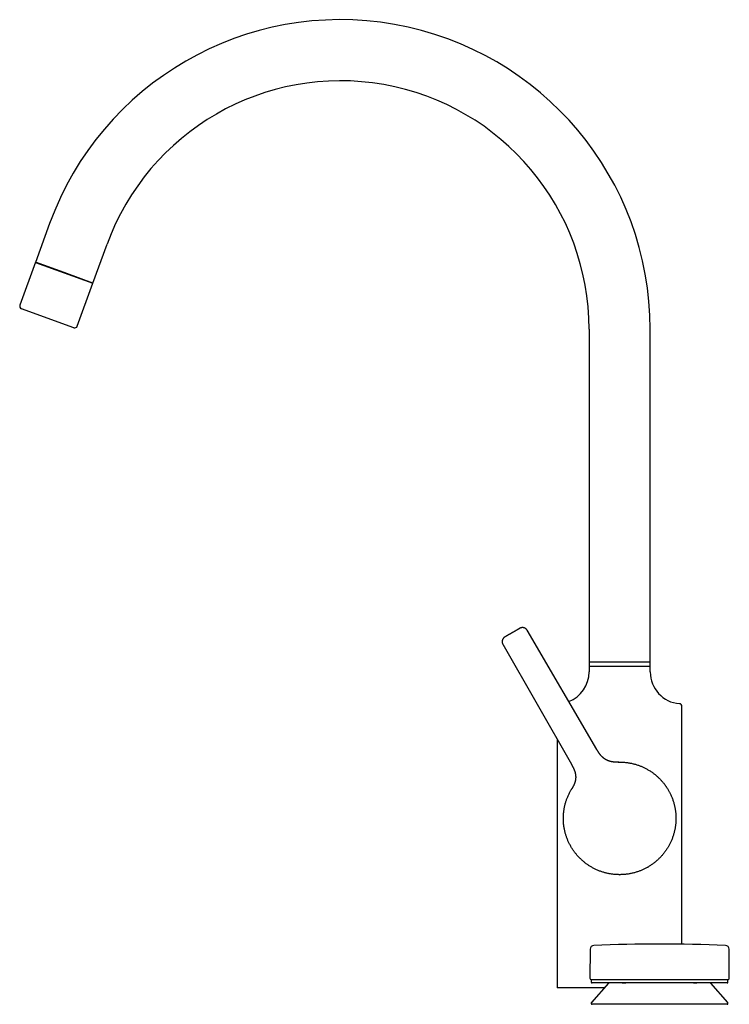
# Model space of a CAD drawing. Header units: millimetres. Extents: x 8 to 991, y 12 to 946.
# Tile 2 of 8: x 27 to 292, y 579 to 946. Entities that reach past the tile are written whole.
import ezdxf

# ---------------------------------------------------------------- set-up
doc = ezdxf.new("R2010")
doc.units = ezdxf.units.MM

msp = doc.modelspace()

# ---------------------------------------------------------------- linework, layer by layer
at = {"color": 7, "linetype": 'Continuous', "lineweight": 30}
for p, q in [((38.44, 870.14), (33.15, 855.6)), ((54.57, 847.8), (59.86, 862.34)), ((33.17, 855.68), (27.33, 839.63)), ((33.15, 855.6), (54.57, 847.8)), ((43.89, 851.78), (33.17, 855.68)), ((54.6, 847.88), (43.89, 851.78)), ((48.76, 831.83), (54.6, 847.88)), ((47.47, 831.23), (27.93, 838.34)), ((239.64, 830.64), (239.64, 705.03)), ((262.44, 705.03), (262.44, 830.64)), ((242.52, 673.92), (216.54, 718.38)), ((207.49, 713.16), (233.05, 668.45)), ((239.64, 706.48), (239.64, 702.83)), ((262.44, 702.83), (262.44, 706.48)), ((239.64, 705.03), (251.04, 705.03)), ((251.04, 705.03), (262.44, 705.03)), ((274.29, 601.27), (274.29, 690.01)), ((227.79, 677.64), (227.79, 584.97)), ((250.52, 669.22), (250.67, 669.22)), ((250.69, 669.22), (250.87, 669.22)), ((232.98, 658.93), (233.07, 659.09)), ((233.04, 659.03), (233.11, 659.15)), ((232.1, 639.15), (232.07, 639.23)), ((250.78, 627.23), (251.04, 627.22)), ((251.04, 627.22), (251.14, 627.23)), ((240.04, 599.46), (239.95, 588.63)), ((291.94, 588.63), (291.86, 599.46)), ((240.45, 588.13), (240.45, 587.13)), ((240.45, 588.13), (291.45, 588.13)), ((291.45, 587.13), (291.45, 588.13)), ((246.9, 586.72), (240.52, 579.6)), ((291.15, 586.83), (240.75, 586.83)), ((291.37, 579.6), (285, 586.72)), ((240.45, 579.4), (240.45, 579.17)), ((248.13, 578.87), (240.75, 578.87)), ((291.15, 578.87), (248.13, 578.87)), ((291.45, 579.17), (291.45, 579.4))]:
    msp.add_line(p, q, dxfattribs=at)
at = {"color": 7, "linetype": 'Continuous', "lineweight": 30, "flags": 128}
for points in [[(268.04, 660.56), (268.07, 660.52), (268.37, 660.09)], [(261.5, 630.01), (261.54, 630.04), (261.83, 630.2)]]:
    msp.add_lwpolyline(points, dxfattribs=at)
at = {"color": 7, "linetype": 'Continuous', "lineweight": 30}
for centre, radius, start, end in [((146.96, 830.64), 115.49, 0, 160), ((146.96, 830.64), 92.69, 0, 160), ((28.27, 839.28), 1, 160, 250), ((47.82, 832.17), 1, 250, 340), ((227.79, 702.83), 11.85, 291.2373, 360), ((274.29, 702.83), 11.85, 180, 265.5367), ((273.29, 690.01), 1, 0, 85.5367), ((241.44, 599.45), 1.4, 92.2163, 179.5562), ((265.95, -33.89), 635.21, 87.78371, 92.21629), ((290.46, 599.45), 1.4, 0.4438, 87.7837), ((240.45, 588.62), 0.5, 179.5562, 270), ((291.44, 588.62), 0.5, 270, 0.4438), ((240.75, 587.13), 0.3, 180, 270), ((247.12, 586.52), 0.3, 90, 138.1897), ((284.78, 586.52), 0.3, 41.8103, 90), ((291.15, 587.13), 0.3, 270, 0), ((240.75, 579.4), 0.3, 138.1897, 180), ((240.75, 579.17), 0.3, 180, 270), ((291.15, 579.17), 0.3, 270, 0), ((291.15, 579.4), 0.3, 0, 41.8103)]:
    msp.add_arc(centre, radius, start, end, dxfattribs=at)
for points, knots in [([(210.99, 717.47), (210.93, 717.44), (210.81, 717.37), (210.63, 717.27), (210.45, 717.16), (210.27, 717.06), (210.09, 716.96), (209.92, 716.86), (209.76, 716.76), (209.59, 716.67), (209.44, 716.58), (209.29, 716.5), (209.16, 716.42), (209.02, 716.34), (208.9, 716.27), (208.79, 716.21), (208.68, 716.15), (208.59, 716.09), (208.51, 716.04), (208.43, 716), (208.37, 715.96), (208.31, 715.93), (208.27, 715.91), (208.24, 715.89), (208.23, 715.88), (208.23, 715.88), (208.22, 715.88)], [0, 0, 0, 0, 0.041388, 0.082948, 0.124865, 0.166533, 0.208179, 0.249975, 0.292484, 0.334421, 0.375959, 0.417279, 0.45856, 0.499986, 0.54147, 0.582788, 0.624121, 0.665651, 0.707557, 0.750013, 0.79252, 0.834455, 0.875991, 0.917305, 0.958581, 1, 1, 1, 1]), ([(213.81, 719.11), (213.81, 719.1), (213.81, 719.1), (213.79, 719.09), (213.76, 719.07), (213.71, 719.05), (213.66, 719.02), (213.59, 718.98), (213.51, 718.93), (213.43, 718.88), (213.33, 718.83), (213.22, 718.76), (213.1, 718.7), (212.98, 718.62), (212.84, 718.55), (212.7, 718.46), (212.55, 718.38), (212.39, 718.29), (212.23, 718.19), (212.06, 718.09), (211.89, 717.99), (211.71, 717.89), (211.53, 717.79), (211.35, 717.68), (211.17, 717.58), (211.05, 717.51), (210.99, 717.47)], [0, 0, 0, 0, 0.0414, 0.082958, 0.124861, 0.166534, 0.20819, 0.250001, 0.291904, 0.333561, 0.375147, 0.417147, 0.458712, 0.500031, 0.541437, 0.582994, 0.624893, 0.666553, 0.708197, 0.749996, 0.79249, 0.834415, 0.875946, 0.917264, 0.958554, 1, 1, 1, 1]), ([(216.54, 718.38), (216.51, 718.43), (216.46, 718.52), (216.37, 718.64), (216.27, 718.75), (216.16, 718.85), (216.06, 718.94), (215.95, 719.02), (215.85, 719.08), (215.75, 719.14), (215.65, 719.19), (215.55, 719.23), (215.46, 719.27), (215.37, 719.3), (215.28, 719.32), (215.18, 719.34), (215.07, 719.36), (214.95, 719.37), (214.81, 719.38), (214.67, 719.37), (214.54, 719.36), (214.41, 719.33), (214.3, 719.31), (214.2, 719.28), (214.12, 719.25), (214.06, 719.23), (214.03, 719.21), (213.99, 719.2), (213.94, 719.17), (213.88, 719.14), (213.84, 719.12), (213.81, 719.11)], [0, 0, 0, 0, 0.0507888, 0.1002752, 0.1481402, 0.1940915, 0.2378684, 0.2792451, 0.3180314, 0.3540719, 0.3917417, 0.4255295, 0.4557225, 0.4856136, 0.5159515, 0.5467019, 0.5778278, 0.6219542, 0.666621, 0.7116228, 0.7550046, 0.7959651, 0.8320151, 0.8659812, 0.8982279, 0.9105039, 0.9225597, 0.9348359, 0.9514225, 0.9732115, 1, 1, 1, 1]), ([(208.22, 715.88), (208.21, 715.87), (208.17, 715.85), (208.13, 715.82), (208.1, 715.8), (208.07, 715.78), (208.02, 715.74), (207.95, 715.69), (207.86, 715.61), (207.75, 715.51), (207.65, 715.38), (207.53, 715.22), (207.46, 715.09), (207.41, 714.98), (207.37, 714.9), (207.34, 714.82), (207.3, 714.71), (207.27, 714.6), (207.25, 714.47), (207.23, 714.34), (207.22, 714.2), (207.22, 714.06), (207.23, 713.92), (207.26, 713.77), (207.29, 713.61), (207.34, 713.46), (207.41, 713.3), (207.46, 713.2), (207.49, 713.15)], [0, 0, 0, 0, 0.021245, 0.037888, 0.049814, 0.05929, 0.068956, 0.10875, 0.146088, 0.184884, 0.245627, 0.306581, 0.367311, 0.393203, 0.419784, 0.449898, 0.483785, 0.52141, 0.562707, 0.607562, 0.649605, 0.694105, 0.74088, 0.789709, 0.840338, 0.892478, 0.945811, 1, 1, 1, 1]), ([(251.04, 706.47), (250.9, 706.47), (250.63, 706.47), (250.21, 706.47), (249.79, 706.47), (249.38, 706.47), (248.97, 706.47), (248.53, 706.47), (248.08, 706.47), (247.61, 706.47), (247.14, 706.47), (246.7, 706.47), (246.3, 706.47), (245.92, 706.47), (245.55, 706.47), (245.19, 706.47), (244.83, 706.47), (244.47, 706.47), (244.09, 706.47), (243.71, 706.47), (243.34, 706.47), (243, 706.47), (242.69, 706.47), (242.41, 706.47), (242.14, 706.47), (241.89, 706.47), (241.65, 706.47), (241.4, 706.47), (241.16, 706.47), (240.92, 706.47), (240.71, 706.47), (240.52, 706.47), (240.36, 706.47), (240.22, 706.47), (240.09, 706.47), (239.98, 706.47), (239.89, 706.47), (239.81, 706.47), (239.74, 706.47), (239.68, 706.47), (239.65, 706.47), (239.65, 706.47), (239.64, 706.47)], [0, 0, 0, 0, 0.0233336, 0.0466671, 0.0700007, 0.0933342, 0.1166678, 0.1400013, 0.167501, 0.1950007, 0.2225003, 0.25, 0.2733336, 0.2966671, 0.3200007, 0.3433342, 0.3666678, 0.3900013, 0.417501, 0.4450007, 0.4725003, 0.5, 0.5233336, 0.5466671, 0.5700007, 0.5933342, 0.6166678, 0.6400013, 0.667501, 0.6950007, 0.7225003, 0.75, 0.7733336, 0.7966671, 0.8200007, 0.8433342, 0.8666678, 0.8900013, 0.917501, 0.9450007, 0.9725003, 1, 1, 1, 1]), ([(262.44, 706.47), (262.44, 706.47), (262.44, 706.47), (262.42, 706.47), (262.38, 706.47), (262.32, 706.47), (262.26, 706.47), (262.17, 706.47), (262.05, 706.47), (261.92, 706.47), (261.76, 706.47), (261.59, 706.47), (261.41, 706.47), (261.23, 706.47), (261.04, 706.47), (260.83, 706.47), (260.61, 706.47), (260.36, 706.47), (260.08, 706.47), (259.77, 706.47), (259.45, 706.47), (259.12, 706.47), (258.81, 706.47), (258.49, 706.47), (258.17, 706.47), (257.84, 706.47), (257.5, 706.47), (257.13, 706.47), (256.73, 706.47), (256.3, 706.47), (255.86, 706.47), (255.43, 706.47), (255.02, 706.47), (254.62, 706.47), (254.22, 706.47), (253.82, 706.47), (253.41, 706.47), (252.98, 706.47), (252.52, 706.47), (252.03, 706.47), (251.54, 706.47), (251.21, 706.47), (251.04, 706.47)], [0, 0, 0, 0, 0.023334, 0.046667, 0.070001, 0.093334, 0.116668, 0.140001, 0.167501, 0.195001, 0.2225, 0.25, 0.273334, 0.296667, 0.320001, 0.343334, 0.366668, 0.390001, 0.417501, 0.445001, 0.4725, 0.5, 0.523334, 0.546667, 0.570001, 0.593334, 0.616668, 0.640001, 0.667501, 0.695001, 0.7225, 0.75, 0.773334, 0.796667, 0.820001, 0.843334, 0.866668, 0.890001, 0.917501, 0.945001, 0.9725, 1, 1, 1, 1]), ([(250.52, 669.22), (250.52, 669.22), (250.52, 669.22), (250.51, 669.22), (250.5, 669.22), (250.49, 669.22), (250.49, 669.22), (250.48, 669.22), (250.47, 669.22), (250.47, 669.22), (250.46, 669.22), (250.45, 669.22), (250.44, 669.22), (250.44, 669.22), (250.43, 669.22), (250.42, 669.22), (250.41, 669.22), (250.4, 669.22), (250.4, 669.22), (250.39, 669.22), (250.38, 669.22), (250.38, 669.22), (250.37, 669.22), (250.36, 669.21), (250.34, 669.21), (250.32, 669.21), (250.29, 669.21), (250.25, 669.21), (250.22, 669.21), (250.19, 669.21), (250.16, 669.21), (250.11, 669.21), (250.04, 669.21), (249.96, 669.21), (249.89, 669.21), (249.82, 669.21), (249.75, 669.21), (249.68, 669.21), (249.61, 669.21), (249.54, 669.21), (249.45, 669.21), (249.35, 669.21), (249.24, 669.22), (249.12, 669.22), (248.99, 669.23), (248.85, 669.24), (248.71, 669.25), (248.57, 669.27), (248.42, 669.29), (248.28, 669.31), (248.17, 669.33), (248.09, 669.34), (248.03, 669.35), (247.98, 669.36), (247.93, 669.37), (247.89, 669.38), (247.84, 669.39), (247.79, 669.4), (247.71, 669.42), (247.62, 669.44), (247.51, 669.47), (247.4, 669.5), (247.29, 669.53), (247.18, 669.57), (247.07, 669.6), (246.97, 669.64), (246.86, 669.68), (246.76, 669.72), (246.64, 669.77), (246.52, 669.82), (246.4, 669.87), (246.27, 669.94), (246.14, 670), (246.02, 670.07), (245.91, 670.13), (245.81, 670.19), (245.71, 670.24), (245.63, 670.3), (245.55, 670.34), (245.49, 670.39), (245.43, 670.42), (245.38, 670.46), (245.34, 670.49), (245.31, 670.51), (245.29, 670.53), (245.27, 670.54), (245.26, 670.54), (245.26, 670.55), (245.25, 670.56), (245.22, 670.57), (245.19, 670.6), (245.14, 670.63), (245.09, 670.68), (245.02, 670.74), (244.94, 670.8), (244.85, 670.88), (244.75, 670.97), (244.64, 671.07), (244.52, 671.19), (244.39, 671.32), (244.26, 671.45), (244.14, 671.58), (244.03, 671.71), (243.95, 671.81), (243.87, 671.9), (243.82, 671.97), (243.76, 672.04), (243.7, 672.12), (243.63, 672.21), (243.55, 672.31), (243.47, 672.42), (243.38, 672.55), (243.28, 672.69), (243.17, 672.86), (243.05, 673.05), (242.92, 673.26), (242.79, 673.47), (242.66, 673.7), (242.57, 673.85), (242.52, 673.92)], [0, 0, 0, 0, 0.0212414, 0.0414282, 0.0605601, 0.0786369, 0.0956585, 0.1116248, 0.1257123, 0.138862, 0.1510741, 0.162349, 0.1726871, 0.1826284, 0.1915171, 0.1993539, 0.2061399, 0.2118763, 0.2165652, 0.2198277, 0.222286, 0.2239508, 0.2252013, 0.2270404, 0.2294694, 0.2338198, 0.2391585, 0.2445397, 0.2497954, 0.2549255, 0.2599298, 0.2648083, 0.2775758, 0.2893946, 0.2991498, 0.3081588, 0.3164296, 0.3239723, 0.3318007, 0.3398028, 0.3482092, 0.357052, 0.3663615, 0.3761667, 0.3864958, 0.3973772, 0.4076207, 0.4183537, 0.4294349, 0.4397713, 0.4491587, 0.4534216, 0.4574561, 0.4612617, 0.4648098, 0.4680811, 0.4713166, 0.4752781, 0.4800222, 0.4873528, 0.4956838, 0.5039655, 0.5121237, 0.5201648, 0.5280946, 0.5359181, 0.5436529, 0.5518375, 0.5607945, 0.5705694, 0.581196, 0.5926981, 0.6050897, 0.6154307, 0.6258421, 0.635462, 0.644267, 0.6522528, 0.6592963, 0.6655468, 0.6710046, 0.6756707, 0.680014, 0.6833394, 0.6856488, 0.6869441, 0.6872942, 0.687831, 0.6887332, 0.6907769, 0.6936507, 0.6978549, 0.7030988, 0.7093802, 0.7166957, 0.7250409, 0.7344099, 0.7447954, 0.7561854, 0.7705386, 0.7839435, 0.7964097, 0.8079503, 0.8185829, 0.8256209, 0.8322227, 0.8385457, 0.8457303, 0.8539965, 0.8631328, 0.8732376, 0.8842653, 0.8961646, 0.9113868, 0.9276519, 0.9448298, 0.9627607, 0.9812402, 1, 1, 1, 1]), ([(233.05, 668.45), (233.09, 668.38), (233.18, 668.22), (233.32, 667.98), (233.45, 667.74), (233.57, 667.5), (233.69, 667.26), (233.81, 667.01), (233.93, 666.76), (234.04, 666.49), (234.14, 666.24), (234.22, 666.01), (234.29, 665.8), (234.35, 665.62), (234.39, 665.44), (234.44, 665.28), (234.47, 665.13), (234.5, 664.97), (234.53, 664.83), (234.56, 664.68), (234.58, 664.55), (234.59, 664.45), (234.6, 664.37), (234.6, 664.31), (234.61, 664.26), (234.61, 664.22), (234.62, 664.17), (234.62, 664.1), (234.63, 664.02), (234.63, 663.92), (234.64, 663.8), (234.64, 663.67), (234.64, 663.54), (234.64, 663.41), (234.63, 663.29), (234.62, 663.18), (234.61, 663.07), (234.6, 662.95), (234.59, 662.82), (234.57, 662.68), (234.55, 662.55), (234.53, 662.43), (234.51, 662.32), (234.48, 662.21), (234.46, 662.09), (234.43, 661.97), (234.4, 661.86), (234.36, 661.75), (234.34, 661.65), (234.31, 661.56), (234.28, 661.48), (234.26, 661.42), (234.24, 661.37), (234.23, 661.33), (234.21, 661.29), (234.2, 661.24), (234.18, 661.19), (234.15, 661.13), (234.12, 661.04), (234.08, 660.95), (234.03, 660.84), (233.98, 660.72), (233.92, 660.6), (233.87, 660.48), (233.81, 660.37), (233.75, 660.26), (233.7, 660.17), (233.66, 660.09), (233.63, 660.03), (233.6, 659.98), (233.57, 659.93), (233.55, 659.88), (233.52, 659.84), (233.5, 659.81), (233.49, 659.78), (233.48, 659.77), (233.47, 659.75), (233.46, 659.73), (233.45, 659.71), (233.44, 659.69), (233.42, 659.67), (233.4, 659.64), (233.38, 659.59), (233.35, 659.54), (233.31, 659.49), (233.29, 659.44), (233.26, 659.4), (233.25, 659.37), (233.23, 659.35), (233.22, 659.34), (233.22, 659.32), (233.21, 659.31), (233.2, 659.3), (233.2, 659.29), (233.19, 659.28), (233.19, 659.28), (233.19, 659.28), (233.18, 659.27), (233.18, 659.27), (233.18, 659.26), (233.17, 659.25), (233.17, 659.25), (233.16, 659.24), (233.16, 659.23), (233.16, 659.23), (233.15, 659.22), (233.15, 659.21), (233.14, 659.2), (233.14, 659.2), (233.13, 659.19), (233.13, 659.18), (233.12, 659.18), (233.12, 659.17), (233.12, 659.16), (233.11, 659.15), (233.11, 659.15), (233.11, 659.15)], [0, 0, 0, 0, 0.019183, 0.038635, 0.058132, 0.077505, 0.096628, 0.115394, 0.136927, 0.157706, 0.177615, 0.196547, 0.211762, 0.226132, 0.239607, 0.252174, 0.263984, 0.275039, 0.287073, 0.298008, 0.307825, 0.316513, 0.321432, 0.3257, 0.329278, 0.332228, 0.335816, 0.34053, 0.346372, 0.35334, 0.363404, 0.373289, 0.382724, 0.39171, 0.40025, 0.408822, 0.416898, 0.424866, 0.433946, 0.444221, 0.455684, 0.462991, 0.470706, 0.478826, 0.487351, 0.496278, 0.50498, 0.512839, 0.519861, 0.526855, 0.532775, 0.537626, 0.54153, 0.544749, 0.547434, 0.550685, 0.554667, 0.559378, 0.565938, 0.573529, 0.58215, 0.591797, 0.601871, 0.611531, 0.622053, 0.632156, 0.641908, 0.648749, 0.655466, 0.662082, 0.668621, 0.675104, 0.681149, 0.6864, 0.689239, 0.691775, 0.694008, 0.695962, 0.69838, 0.701565, 0.705558, 0.710355, 0.71532, 0.725758, 0.734848, 0.742585, 0.748962, 0.753978, 0.757633, 0.760501, 0.763066, 0.765514, 0.767844, 0.770056, 0.770946, 0.772281, 0.774424, 0.777384, 0.781164, 0.785766, 0.792376, 0.800171, 0.809154, 0.819325, 0.830685, 0.84236, 0.855072, 0.868821, 0.883607, 0.89943, 0.916291, 0.933138, 0.950907, 0.969599, 0.989212, 1, 1, 1, 1]), ([(250.51, 669.22), (250.51, 669.22), (250.53, 669.22), (250.55, 669.22), (250.57, 669.22), (250.59, 669.22), (250.61, 669.22), (250.62, 669.22), (250.63, 669.22), (250.64, 669.22), (250.65, 669.22), (250.65, 669.22)], [0, 0, 0, 0, 0.083396, 0.241888, 0.355644, 0.473312, 0.594898, 0.720407, 0.849844, 0.983213, 1, 1, 1, 1]), ([(250.69, 669.22), (250.69, 669.22), (250.68, 669.22), (250.67, 669.22), (250.67, 669.22)], [0, 0, 0, 0, 0.500264, 1, 1, 1, 1]), ([(250.69, 669.22), (250.88, 669.22), (251.25, 669.23), (251.8, 669.21), (252.35, 669.19), (252.9, 669.14), (253.45, 669.09), (254, 669.02), (254.57, 668.93), (255.15, 668.82), (255.74, 668.7), (256.33, 668.55), (256.92, 668.39), (257.49, 668.22), (258.03, 668.03), (258.55, 667.84), (259.06, 667.64), (259.57, 667.42), (260.07, 667.19), (260.57, 666.94), (261.07, 666.68), (261.59, 666.39), (262.11, 666.08), (262.62, 665.75), (263.13, 665.4), (263.6, 665.06), (264.06, 664.71), (264.49, 664.36), (264.91, 664), (265.32, 663.63), (265.72, 663.25), (266.11, 662.86), (266.5, 662.44), (266.9, 662), (267.29, 661.54), (267.67, 661.06), (268.03, 660.57), (268.37, 660.09), (268.69, 659.61), (268.98, 659.15), (269.27, 658.67), (269.53, 658.19), (269.79, 657.69), (270.03, 657.2), (270.27, 656.68), (270.5, 656.13), (270.72, 655.57), (270.93, 654.99), (271.11, 654.41), (271.28, 653.85), (271.42, 653.3), (271.55, 652.76), (271.66, 652.21), (271.76, 651.67), (271.85, 651.12), (271.91, 650.57), (271.97, 650.01), (272.01, 649.42), (272.04, 648.81), (272.05, 648.2), (272.04, 647.59), (272.01, 647), (271.97, 646.43), (271.91, 645.88), (271.85, 645.33), (271.76, 644.78), (271.66, 644.24), (271.55, 643.7), (271.42, 643.14), (271.27, 642.57), (271.1, 641.99), (270.91, 641.41), (270.7, 640.84), (270.49, 640.29), (270.26, 639.76), (270.03, 639.26), (269.79, 638.76), (269.54, 638.27), (269.27, 637.78), (268.99, 637.31), (268.68, 636.82), (268.36, 636.33), (268, 635.84), (267.64, 635.35), (267.26, 634.87), (266.88, 634.42), (266.49, 634), (266.11, 633.6), (265.72, 633.2), (265.32, 632.82), (264.91, 632.45), (264.49, 632.09), (264.05, 631.73), (263.58, 631.37), (263.08, 631.02), (262.58, 630.68), (262.07, 630.35), (261.72, 630.14), (261.54, 630.04)], [0, 0, 0, 0, 0.01, 0.02, 0.03, 0.04, 0.05, 0.06, 0.07, 0.081, 0.092, 0.103, 0.114, 0.125, 0.135, 0.145, 0.155, 0.165, 0.175, 0.185, 0.195, 0.206, 0.217, 0.228, 0.239, 0.25, 0.26, 0.27, 0.28, 0.29, 0.3, 0.31, 0.32, 0.331, 0.342, 0.353, 0.364, 0.375, 0.385, 0.395, 0.405, 0.415, 0.425, 0.435, 0.445, 0.456, 0.467, 0.478, 0.489, 0.5, 0.51, 0.52, 0.53, 0.54, 0.55, 0.56, 0.57, 0.581, 0.592, 0.603, 0.614, 0.625, 0.635, 0.645, 0.655, 0.665, 0.675, 0.685, 0.695, 0.706, 0.717, 0.728, 0.739, 0.75, 0.76, 0.77, 0.78, 0.79, 0.8, 0.81, 0.82, 0.831, 0.842, 0.853, 0.864, 0.875, 0.885, 0.895, 0.905, 0.915, 0.925, 0.935, 0.945, 0.956, 0.967, 0.978, 0.989, 1, 1, 1, 1]), ([(250.69, 669.22), (250.69, 669.22), (250.69, 669.22), (250.69, 669.22), (250.69, 669.22)], [0, 0, 0, 0, 0.779708, 1, 1, 1, 1]), ([(261.54, 630.04), (261.38, 629.95), (261.06, 629.77), (260.57, 629.51), (260.08, 629.26), (259.57, 629.03), (259.06, 628.81), (258.55, 628.61), (258.01, 628.41), (257.45, 628.22), (256.87, 628.05), (256.29, 627.89), (255.69, 627.74), (255.12, 627.62), (254.55, 627.52), (254.01, 627.43), (253.46, 627.36), (252.91, 627.31), (252.36, 627.26), (251.8, 627.24), (251.23, 627.22), (250.64, 627.23), (250.03, 627.25), (249.43, 627.28), (248.82, 627.34), (248.23, 627.41), (247.67, 627.5), (247.12, 627.59), (246.58, 627.7), (246.04, 627.83), (245.51, 627.97), (244.97, 628.12), (244.43, 628.29), (243.87, 628.48), (243.3, 628.7), (242.74, 628.93), (242.18, 629.18), (241.65, 629.44), (241.15, 629.7), (240.66, 629.97), (240.18, 630.25), (239.71, 630.54), (239.25, 630.85), (238.8, 631.16), (238.34, 631.5), (237.87, 631.87), (237.4, 632.25), (236.95, 632.66), (236.5, 633.07), (236.08, 633.49), (235.69, 633.9), (235.31, 634.31), (234.95, 634.73), (234.6, 635.16), (234.26, 635.59), (233.94, 636.04), (233.61, 636.51), (233.29, 637), (232.97, 637.52), (232.67, 638.05), (232.38, 638.59), (232.12, 639.12), (231.88, 639.64), (231.66, 640.14), (231.45, 640.66), (231.26, 641.18), (231.08, 641.7), (230.92, 642.23), (230.76, 642.78), (230.61, 643.35), (230.48, 643.94), (230.37, 644.54), (230.27, 645.14), (230.19, 645.73), (230.13, 646.3), (230.09, 646.85), (230.06, 647.4), (230.04, 647.95), (230.04, 648.51), (230.06, 649.06), (230.09, 649.63), (230.14, 650.22), (230.2, 650.82), (230.29, 651.43), (230.39, 652.03), (230.5, 652.61), (230.63, 653.16), (230.77, 653.7), (230.92, 654.23), (231.08, 654.76), (231.26, 655.28), (231.46, 655.8), (231.67, 656.33), (231.9, 656.87), (232.16, 657.42), (232.44, 657.97), (232.73, 658.5), (232.93, 658.85), (233.04, 659.03)], [0, 0, 0, 0, 0.01, 0.02, 0.03, 0.04, 0.05, 0.06, 0.07, 0.081, 0.092, 0.103, 0.114, 0.125, 0.135, 0.145, 0.155, 0.165, 0.175, 0.185, 0.195, 0.206, 0.217, 0.228, 0.239, 0.25, 0.26, 0.27, 0.28, 0.29, 0.3, 0.31, 0.32, 0.331, 0.342, 0.353, 0.364, 0.375, 0.385, 0.395, 0.405, 0.415, 0.425, 0.435, 0.445, 0.456, 0.467, 0.478, 0.489, 0.5, 0.51, 0.52, 0.53, 0.54, 0.55, 0.56, 0.57, 0.581, 0.592, 0.603, 0.614, 0.625, 0.635, 0.645, 0.655, 0.665, 0.675, 0.685, 0.695, 0.706, 0.717, 0.728, 0.739, 0.75, 0.76, 0.77, 0.78, 0.79, 0.8, 0.81, 0.82, 0.831, 0.842, 0.853, 0.864, 0.875, 0.885, 0.895, 0.905, 0.915, 0.925, 0.935, 0.945, 0.956, 0.967, 0.978, 0.989, 1, 1, 1, 1]), ([(233.07, 659.09), (233.07, 659.09), (233.08, 659.1), (233.09, 659.12), (233.1, 659.14), (233.11, 659.15), (233.11, 659.15)], [0, 0, 0, 0, 0.312527, 0.61775, 0.909712, 1, 1, 1, 1]), ([(268.54, 659.83), (268.53, 659.85), (268.51, 659.89), (268.47, 659.94), (268.45, 659.98), (268.43, 660), (268.42, 660.02), (268.41, 660.03), (268.41, 660.03), (268.41, 660.03), (268.41, 660.03), (268.41, 660.03), (268.41, 660.03), (268.41, 660.03)], [0, 0, 0, 0, 0.263985, 0.533784, 0.766622, 0.859061, 0.930276, 0.97685, 0.984492, 0.990643, 0.995594, 0.997813, 1, 1, 1, 1]), ([(245.33, 584.97), (245.33, 584.97), (245.11, 584.97), (244.67, 584.97), (244.03, 584.97), (243.4, 584.97), (242.77, 584.97), (242.15, 584.97), (241.56, 584.97), (240.98, 584.97), (240.41, 584.97), (239.84, 584.97), (239.29, 584.97), (238.74, 584.97), (238.2, 584.97), (237.66, 584.97), (237.13, 584.97), (236.6, 584.97), (236.08, 584.97), (235.57, 584.97), (235.08, 584.97), (234.61, 584.97), (234.16, 584.97), (233.72, 584.97), (233.3, 584.97), (232.9, 584.97), (232.5, 584.97), (232.12, 584.97), (231.76, 584.97), (231.41, 584.97), (231.06, 584.97), (230.73, 584.97), (230.41, 584.97), (230.11, 584.97), (229.83, 584.97), (229.56, 584.97), (229.32, 584.97), (229.1, 584.97), (228.9, 584.97), (228.71, 584.97), (228.54, 584.97), (228.39, 584.97), (228.26, 584.97), (228.14, 584.97), (228.03, 584.97), (227.94, 584.97), (227.88, 584.97), (227.83, 584.97), (227.8, 584.97), (227.8, 584.97), (227.79, 584.97)], [0, 0, 0, 0, 0.000336, 0.022111, 0.043885, 0.06566, 0.087435, 0.10921, 0.129995, 0.15078, 0.171565, 0.19235, 0.213136, 0.233921, 0.254706, 0.275491, 0.297266, 0.319041, 0.340816, 0.36259, 0.384365, 0.40614, 0.426925, 0.44771, 0.468495, 0.489281, 0.510066, 0.530851, 0.551636, 0.572421, 0.594196, 0.615971, 0.637746, 0.65952, 0.681295, 0.70307, 0.723855, 0.74464, 0.765425, 0.786211, 0.806996, 0.827781, 0.848566, 0.869351, 0.891126, 0.912901, 0.934676, 0.95645, 0.978225, 1, 1, 1, 1]), ([(253.29, 586.83), (253.24, 586.82), (253.15, 586.82), (253.01, 586.82), (252.87, 586.82), (252.73, 586.82), (252.58, 586.82), (252.42, 586.82), (252.27, 586.82), (252.13, 586.82), (252.05, 586.82), (252.01, 586.83)], [0, 0, 0, 0, 0.092179, 0.188235, 0.288258, 0.392324, 0.500492, 0.631809, 0.758736, 0.881412, 1, 1, 1, 1]), ([(279.88, 586.83), (279.85, 586.82), (279.79, 586.82), (279.68, 586.82), (279.57, 586.82), (279.44, 586.82), (279.3, 586.82), (279.14, 586.82), (278.96, 586.82), (278.79, 586.82), (278.67, 586.82), (278.61, 586.83)], [0, 0, 0, 0, 0.092179, 0.188235, 0.288258, 0.392324, 0.500492, 0.631809, 0.758736, 0.881412, 1, 1, 1, 1])]:
    msp.add_open_spline(points, degree=3, knots=knots, dxfattribs=at)

doc.saveas('drawing.dxf')
